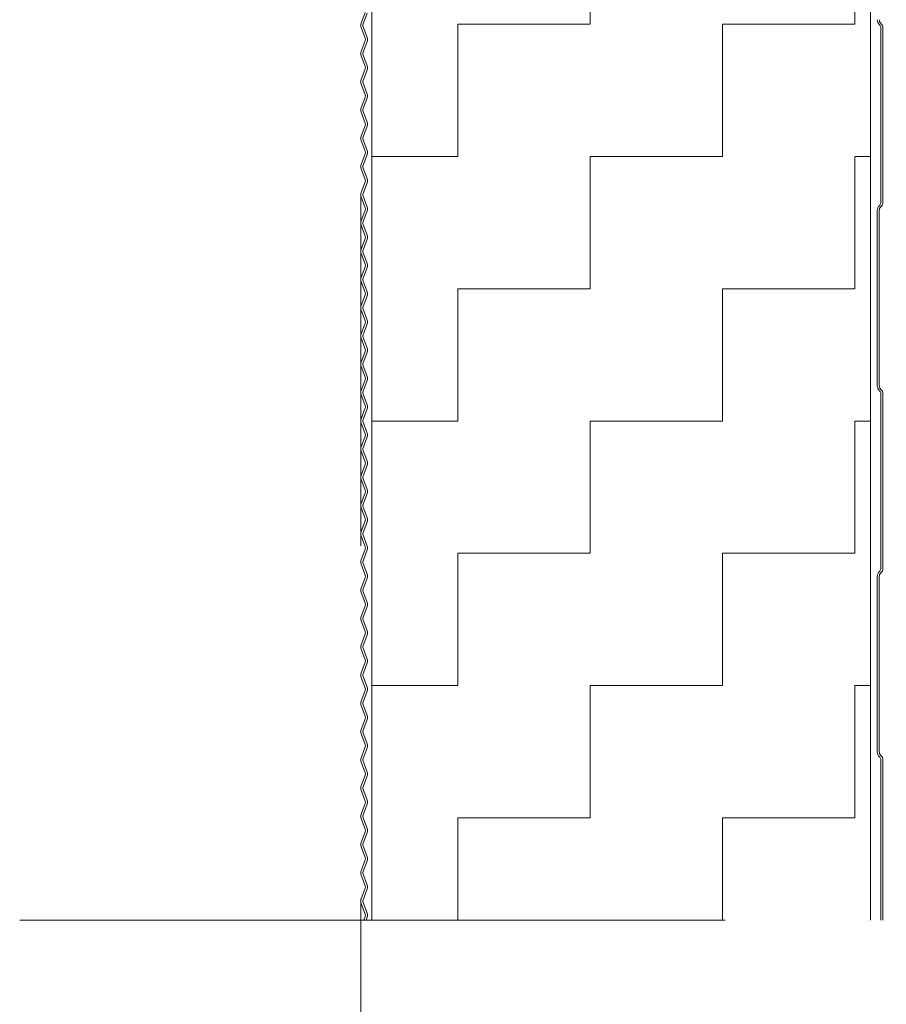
# Model space of a CAD drawing. Header units: metres. Extents: x 1314 to 1415, y -87 to -52.
# Tile 207 of 256: x 1400.501 to 1400.746, y -74.265 to -73.986. Entities that reach past the tile are written whole.
import ezdxf

# ---------------------------------------------------------------- set-up
doc = ezdxf.new("R2010")
doc.units = ezdxf.units.M
for name, pattern in [('AUSGEZOGEN', [0]), ('PUNKT2_S9', [0.0015, 0, -0.0015]), ('STRICHLINIE2_S3', [0.275, 0.2, -0.075])]:
    doc.linetypes.add(name, pattern=pattern)
doc.layers.add('XR$9$_42143', color=7, linetype='Continuous')
doc.layers.add('XR$9$_42154', color=7, linetype='Continuous')
for name, color, linetype, lineweight in [('XR$9$Muster', 4, 'AUSGEZOGEN', 13), ('XR$9$Wand Mauerwerk nt', 7, 'AUSGEZOGEN', 25), ('XR$9$Wand Mauerwerk tr_1', 42, 'AUSGEZOGEN', 18)]:
    doc.layers.add(name, color=color, linetype=linetype, lineweight=lineweight)

msp = doc.modelspace()

# ---------------------------------------------------------------- hatches: boundary and pattern name
at = {"layer": 'XR$9$Muster', "linetype": 'AUSGEZOGEN', "lineweight": 13, "transparency": 33554687}
h = msp.add_hatch(dxfattribs=at)
h.set_pattern_fill('MUSTER', color=4, scale=0.0375, angle=90, style=0, pattern_type=2)
h.set_pattern_definition([(90, (-0.075, 0.075), (-0.0375, 0.0375), [0.0375, -0.0375]), (180, (-0.075, 0.075), (-0.0375, -0.0375), [0.0375, -0.0375])])
h.paths.add_polyline_path([(1400.74203, -74.24147), (1400.74203, -73.72037), (1400.60062, -73.72037), (1400.60062, -74.24147)], flags=0)

# ---------------------------------------------------------------- linework, layer by layer
at = {"layer": 'XR$9$_42143', "color": 30, "linetype": 'AUSGEZOGEN', "lineweight": 13, "transparency": 33554687}
for p, q in [((1400.59874, -73.98413), (1400.59753, -73.98746)), ((1400.59812, -73.98767), (1400.59933, -73.98435)), ((1400.59753, -73.98814), (1400.59874, -73.99146)), ((1400.59933, -73.99124), (1400.59812, -73.98792)), ((1400.7445, -73.98761), (1400.74461, -73.98772)), ((1400.745, -73.98733), (1400.74489, -73.98722)), ((1400.74492, -73.98846), (1400.74492, -74.03802)), ((1400.74547, -74.03802), (1400.74547, -73.98846)), ((1400.59874, -73.99214), (1400.59753, -73.99546)), ((1400.59812, -73.99568), (1400.59933, -73.99236)), ((1400.59753, -73.99615), (1400.59874, -73.99947)), ((1400.59933, -73.99925), (1400.59812, -73.99593)), ((1400.59874, -74.00015), (1400.59753, -74.00347)), ((1400.59812, -74.00369), (1400.59933, -74.00037)), ((1400.59753, -74.00416), (1400.59874, -74.00748)), ((1400.59933, -74.00726), (1400.59812, -74.00394)), ((1400.59874, -74.00816), (1400.59753, -74.01148)), ((1400.59812, -74.0117), (1400.59933, -74.00838)), ((1400.59753, -74.01216), (1400.59874, -74.01549)), ((1400.59933, -74.01527), (1400.59812, -74.01195)), ((1400.59874, -74.01617), (1400.59753, -74.01949)), ((1400.59812, -74.01971), (1400.59933, -74.01638)), ((1400.59753, -74.02017), (1400.59874, -74.02349)), ((1400.59933, -74.02328), (1400.59812, -74.01996)), ((1400.59874, -74.02418), (1400.59753, -74.0275)), ((1400.59812, -74.02771), (1400.59933, -74.02439)), ((1400.59753, -74.02818), (1400.59874, -74.0315)), ((1400.59933, -74.03129), (1400.59812, -74.02797)), ((1400.59874, -74.03219), (1400.59753, -74.03551)), ((1400.59812, -74.03572), (1400.59933, -74.0324)), ((1400.59753, -74.03619), (1400.59874, -74.03951)), ((1400.59933, -74.0393), (1400.59812, -74.03598)), ((1400.59874, -74.0402), (1400.59753, -74.04352)), ((1400.59812, -74.04373), (1400.59933, -74.04041)), ((1400.74392, -74.04028), (1400.74392, -74.08996)), ((1400.74447, -74.08996), (1400.74447, -74.04028)), ((1400.74461, -74.03876), (1400.7445, -74.03886)), ((1400.74489, -74.03925), (1400.745, -74.03915)), ((1400.59933, -74.04731), (1400.59812, -74.04398)), ((1400.59753, -74.0442), (1400.59874, -74.04752)), ((1400.59874, -74.0482), (1400.59753, -74.05152)), ((1400.59812, -74.05174), (1400.59933, -74.04842)), ((1400.59753, -74.05221), (1400.59874, -74.05553)), ((1400.59933, -74.05531), (1400.59812, -74.05199)), ((1400.59874, -74.05621), (1400.59753, -74.05953)), ((1400.59812, -74.05975), (1400.59933, -74.05643)), ((1400.59753, -74.06022), (1400.59874, -74.06354)), ((1400.59933, -74.06332), (1400.59812, -74.06)), ((1400.59874, -74.06422), (1400.59753, -74.06754)), ((1400.59812, -74.06776), (1400.59933, -74.06444)), ((1400.59753, -74.06823), (1400.59874, -74.07155)), ((1400.59933, -74.07133), (1400.59812, -74.06801)), ((1400.59874, -74.07223), (1400.59753, -74.07555)), ((1400.59812, -74.07577), (1400.59933, -74.07245)), ((1400.59753, -74.07623), (1400.59874, -74.07956)), ((1400.59933, -74.07934), (1400.59812, -74.07602)), ((1400.59874, -74.08024), (1400.59753, -74.08356)), ((1400.59812, -74.08377), (1400.59933, -74.08045)), ((1400.59753, -74.08424), (1400.59874, -74.08756)), ((1400.59933, -74.08735), (1400.59812, -74.08403)), ((1400.59874, -74.08825), (1400.59753, -74.09157)), ((1400.59812, -74.09178), (1400.59933, -74.08846)), ((1400.7445, -74.09137), (1400.74461, -74.09148)), ((1400.745, -74.09109), (1400.74489, -74.09099)), ((1400.59753, -74.09225), (1400.59874, -74.09557)), ((1400.59933, -74.09536), (1400.59812, -74.09204)), ((1400.74492, -74.09222), (1400.74492, -74.14178)), ((1400.74547, -74.14178), (1400.74547, -74.09222)), ((1400.59874, -74.09626), (1400.59753, -74.09958)), ((1400.59812, -74.09979), (1400.59933, -74.09647)), ((1400.59753, -74.10026), (1400.59874, -74.10358)), ((1400.59933, -74.10337), (1400.59812, -74.10004)), ((1400.59874, -74.10426), (1400.59753, -74.10759)), ((1400.59812, -74.1078), (1400.59933, -74.10448)), ((1400.59753, -74.10827), (1400.59874, -74.11159)), ((1400.59933, -74.11137), (1400.59812, -74.10805)), ((1400.59874, -74.11227), (1400.59753, -74.11559)), ((1400.59812, -74.11581), (1400.59933, -74.11249)), ((1400.59753, -74.11628), (1400.59874, -74.1196)), ((1400.59933, -74.11938), (1400.59812, -74.11606)), ((1400.59874, -74.12028), (1400.59753, -74.1236)), ((1400.59812, -74.12382), (1400.59933, -74.1205)), ((1400.59753, -74.12429), (1400.59874, -74.12761)), ((1400.59933, -74.12739), (1400.59812, -74.12407)), ((1400.59874, -74.12829), (1400.59753, -74.13161)), ((1400.59812, -74.13183), (1400.59933, -74.12851)), ((1400.59753, -74.13229), (1400.59874, -74.13562)), ((1400.59933, -74.1354), (1400.59812, -74.13208)), ((1400.59874, -74.1363), (1400.59753, -74.13962)), ((1400.59812, -74.13984), (1400.59933, -74.13651)), ((1400.59753, -74.1403), (1400.59874, -74.14362)), ((1400.59933, -74.14341), (1400.59812, -74.14009)), ((1400.59874, -74.14431), (1400.59753, -74.14763)), ((1400.59812, -74.14784), (1400.59933, -74.14452)), ((1400.74392, -74.14404), (1400.74392, -74.19372)), ((1400.74447, -74.19372), (1400.74447, -74.14404)), ((1400.74461, -74.14252), (1400.7445, -74.14263)), ((1400.74489, -74.14302), (1400.745, -74.14291)), ((1400.59753, -74.14831), (1400.59874, -74.15163)), ((1400.59933, -74.15142), (1400.59812, -74.1481)), ((1400.59874, -74.15232), (1400.59753, -74.15564)), ((1400.59812, -74.15585), (1400.59933, -74.15253)), ((1400.59753, -74.15632), (1400.59874, -74.15964)), ((1400.59933, -74.15943), (1400.59812, -74.15611)), ((1400.59874, -74.16033), (1400.59753, -74.16365)), ((1400.59812, -74.16386), (1400.59933, -74.16054)), ((1400.59933, -74.16744), (1400.59812, -74.16411)), ((1400.59753, -74.16433), (1400.59874, -74.16765)), ((1400.59874, -74.16833), (1400.59753, -74.17165)), ((1400.59812, -74.17187), (1400.59933, -74.16855)), ((1400.59753, -74.17234), (1400.59874, -74.17566)), ((1400.59933, -74.17544), (1400.59812, -74.17212)), ((1400.59874, -74.17634), (1400.59753, -74.17966)), ((1400.59812, -74.17988), (1400.59933, -74.17656)), ((1400.59753, -74.18035), (1400.59874, -74.18367)), ((1400.59933, -74.18345), (1400.59812, -74.18013)), ((1400.59874, -74.18435), (1400.59753, -74.18767)), ((1400.59812, -74.18789), (1400.59933, -74.18457)), ((1400.59753, -74.18836), (1400.59874, -74.19168)), ((1400.59933, -74.19146), (1400.59812, -74.18814)), ((1400.59874, -74.19236), (1400.59753, -74.19568)), ((1400.59812, -74.1959), (1400.59933, -74.19257)), ((1400.745, -74.19486), (1400.74489, -74.19475)), ((1400.59753, -74.19636), (1400.59874, -74.19968)), ((1400.59933, -74.19947), (1400.59812, -74.19615)), ((1400.7445, -74.19514), (1400.74461, -74.19525)), ((1400.74492, -74.19599), (1400.74492, -74.24147)), ((1400.74547, -74.24147), (1400.74547, -74.19599)), ((1400.59874, -74.20037), (1400.59753, -74.20369)), ((1400.59812, -74.2039), (1400.59933, -74.20058)), ((1400.59753, -74.20437), (1400.59874, -74.20769)), ((1400.59933, -74.20748), (1400.59812, -74.20416)), ((1400.59874, -74.20838), (1400.59753, -74.2117)), ((1400.59812, -74.21191), (1400.59933, -74.20859)), ((1400.59753, -74.21238), (1400.59874, -74.2157)), ((1400.59933, -74.21549), (1400.59812, -74.21217)), ((1400.59874, -74.21639), (1400.59753, -74.21971)), ((1400.59812, -74.21992), (1400.59933, -74.2166)), ((1400.59753, -74.22039), (1400.59874, -74.22371)), ((1400.59933, -74.2235), (1400.59812, -74.22017)), ((1400.59874, -74.22439), (1400.59753, -74.22772)), ((1400.59812, -74.22793), (1400.59933, -74.22461)), ((1400.59933, -74.2315), (1400.59812, -74.22818)), ((1400.59753, -74.2284), (1400.59874, -74.23172)), ((1400.59874, -74.2324), (1400.59753, -74.23572)), ((1400.59812, -74.23594), (1400.59933, -74.23262)), ((1400.59753, -74.23641), (1400.59874, -74.23973)), ((1400.59933, -74.23951), (1400.59812, -74.23619)), ((1400.59874, -74.24041), (1400.59835, -74.24147)), ((1400.59902, -74.24147), (1400.59933, -74.24063))]:
    msp.add_line(p, q, dxfattribs=at)
for centre, radius, start, end in [((1400.59847, -73.9878), 0.001, 160.0189, 199.9791), ((1400.59847, -73.9878), 0.00037, 160.0189, 199.9791), ((1400.74592, -73.9862), 0.002, 180, 225), ((1400.74592, -73.9862), 0.00145, 180, 225), ((1400.74387, -73.98846), 0.00105, 0, 45), ((1400.74387, -73.98846), 0.0016, 0, 45), ((1400.5978, -73.9918), 0.001, 340.0189, 19.9791), ((1400.5978, -73.9918), 0.00163, 340.0189, 19.9791), ((1400.59847, -73.99581), 0.001, 160.0189, 199.9791), ((1400.59847, -73.99581), 0.00037, 160.0189, 199.9791), ((1400.5978, -73.99981), 0.00163, 340.0189, 19.9791), ((1400.5978, -73.99981), 0.001, 340.0189, 19.9791), ((1400.59847, -74.00381), 0.001, 160.0189, 199.9791), ((1400.59847, -74.00381), 0.00037, 160.0189, 199.9791), ((1400.5978, -74.00782), 0.001, 340.0189, 19.9791), ((1400.5978, -74.00782), 0.00163, 340.0189, 19.9791), ((1400.59847, -74.01182), 0.001, 160.0189, 199.9791), ((1400.59847, -74.01182), 0.00037, 160.0189, 199.9791), ((1400.5978, -74.01583), 0.001, 340.0189, 19.9791), ((1400.5978, -74.01583), 0.001, 340.0189, 19.9791), ((1400.5978, -74.01583), 0.00163, 340.0189, 19.9791), ((1400.5978, -74.01583), 0.00163, 340.0189, 19.9791), ((1400.59847, -74.01983), 0.001, 160.0189, 199.9791), ((1400.59847, -74.01983), 0.00037, 160.0189, 199.9791), ((1400.5978, -74.02384), 0.001, 340.0189, 19.9791), ((1400.5978, -74.02384), 0.00163, 340.0189, 19.9791), ((1400.59847, -74.02784), 0.001, 160.0189, 199.9791), ((1400.59847, -74.02784), 0.00037, 160.0189, 199.9791), ((1400.5978, -74.03185), 0.001, 340.0189, 19.9791), ((1400.5978, -74.03185), 0.001, 340.0189, 19.9791), ((1400.5978, -74.03185), 0.00163, 340.0189, 19.9791), ((1400.5978, -74.03185), 0.00163, 340.0189, 19.9791), ((1400.59847, -74.03585), 0.001, 160.0189, 199.9791), ((1400.59847, -74.03585), 0.00037, 160.0189, 199.9791), ((1400.74387, -74.03802), 0.00105, 315, 0), ((1400.74387, -74.03802), 0.0016, 315, 0), ((1400.5978, -74.03985), 0.001, 340.0189, 19.9791), ((1400.5978, -74.03985), 0.00163, 340.0189, 19.9791), ((1400.74592, -74.04028), 0.002, 135, 180), ((1400.74592, -74.04028), 0.00145, 135, 180), ((1400.59847, -74.04386), 0.001, 160.0189, 199.9791), ((1400.59847, -74.04386), 0.00037, 160.0189, 199.9791), ((1400.5978, -74.04786), 0.001, 340.0189, 19.9791), ((1400.5978, -74.04786), 0.001, 340.0189, 19.9791), ((1400.5978, -74.04786), 0.00163, 340.0189, 19.9791), ((1400.5978, -74.04786), 0.00163, 340.0189, 19.9791), ((1400.59847, -74.05187), 0.001, 160.0189, 199.9791), ((1400.59847, -74.05187), 0.00037, 160.0189, 199.9791), ((1400.5978, -74.05587), 0.001, 340.0189, 19.9791), ((1400.5978, -74.05587), 0.00163, 340.0189, 19.9791), ((1400.59847, -74.05988), 0.001, 160.0189, 199.9791), ((1400.59847, -74.05988), 0.00037, 160.0189, 199.9791), ((1400.5978, -74.06388), 0.001, 340.0189, 19.9791), ((1400.5978, -74.06388), 0.001, 340.0189, 19.9791), ((1400.5978, -74.06388), 0.00163, 340.0189, 19.9791), ((1400.5978, -74.06388), 0.00163, 340.0189, 19.9791), ((1400.59847, -74.06788), 0.001, 160.0189, 199.9791), ((1400.59847, -74.06788), 0.00037, 160.0189, 199.9791), ((1400.5978, -74.07189), 0.001, 340.0189, 19.9791), ((1400.5978, -74.07189), 0.00163, 340.0189, 19.9791), ((1400.59847, -74.07589), 0.001, 160.0189, 199.9791), ((1400.59847, -74.07589), 0.00037, 160.0189, 199.9791), ((1400.5978, -74.0799), 0.001, 340.0189, 19.9791), ((1400.5978, -74.0799), 0.00163, 340.0189, 19.9791), ((1400.59847, -74.0839), 0.001, 160.0189, 199.9791), ((1400.59847, -74.0839), 0.00037, 160.0189, 199.9791), ((1400.5978, -74.08791), 0.001, 340.0189, 19.9791), ((1400.5978, -74.08791), 0.00163, 340.0189, 19.9791), ((1400.74592, -74.08996), 0.002, 180, 225), ((1400.74592, -74.08996), 0.00145, 180, 225), ((1400.74387, -74.09222), 0.00105, 0, 45), ((1400.74387, -74.09222), 0.0016, 0, 45), ((1400.59847, -74.09191), 0.001, 160.0189, 199.9791), ((1400.59847, -74.09191), 0.00037, 160.0189, 199.9791), ((1400.5978, -74.09591), 0.001, 340.0189, 19.9791), ((1400.5978, -74.09591), 0.00163, 340.0189, 19.9791), ((1400.59847, -74.09992), 0.001, 160.0189, 199.9791), ((1400.59847, -74.09992), 0.00037, 160.0189, 199.9791), ((1400.5978, -74.10392), 0.001, 340.0189, 19.9791), ((1400.5978, -74.10392), 0.00163, 340.0189, 19.9791), ((1400.59847, -74.10793), 0.001, 160.0189, 199.9791), ((1400.59847, -74.10793), 0.00037, 160.0189, 199.9791), ((1400.5978, -74.11193), 0.001, 340.0189, 19.9791), ((1400.5978, -74.11193), 0.00163, 340.0189, 19.9791), ((1400.59847, -74.11594), 0.001, 160.0189, 199.9791), ((1400.59847, -74.11594), 0.00037, 160.0189, 199.9791), ((1400.5978, -74.11994), 0.00163, 340.0189, 19.9791), ((1400.5978, -74.11994), 0.001, 340.0189, 19.9791), ((1400.59847, -74.12394), 0.001, 160.0189, 199.9791), ((1400.59847, -74.12394), 0.00037, 160.0189, 199.9791), ((1400.5978, -74.12795), 0.001, 340.0189, 19.9791), ((1400.5978, -74.12795), 0.00163, 340.0189, 19.9791), ((1400.59847, -74.13195), 0.001, 160.0189, 199.9791), ((1400.59847, -74.13195), 0.00037, 160.0189, 199.9791), ((1400.5978, -74.13596), 0.001, 340.0189, 19.9791), ((1400.5978, -74.13596), 0.00163, 340.0189, 19.9791), ((1400.59847, -74.13996), 0.001, 160.0189, 199.9791), ((1400.59847, -74.13996), 0.00037, 160.0189, 199.9791), ((1400.74387, -74.14178), 0.00105, 315, 0), ((1400.74387, -74.14178), 0.0016, 315, 0), ((1400.5978, -74.14397), 0.001, 340.0189, 19.9791), ((1400.5978, -74.14397), 0.001, 340.0189, 19.9791), ((1400.5978, -74.14397), 0.00163, 340.0189, 19.9791), ((1400.5978, -74.14397), 0.00163, 340.0189, 19.9791), ((1400.74592, -74.14404), 0.002, 135, 180), ((1400.74592, -74.14404), 0.00145, 135, 180), ((1400.59847, -74.14797), 0.001, 160.0189, 199.9791), ((1400.59847, -74.14797), 0.00037, 160.0189, 199.9791), ((1400.5978, -74.15197), 0.001, 340.0189, 19.9791), ((1400.5978, -74.15197), 0.00163, 340.0189, 19.9791), ((1400.59847, -74.15598), 0.001, 160.0189, 199.9791), ((1400.59847, -74.15598), 0.00037, 160.0189, 199.9791), ((1400.5978, -74.15998), 0.001, 340.0189, 19.9791), ((1400.5978, -74.15998), 0.001, 340.0189, 19.9791), ((1400.5978, -74.15998), 0.00163, 340.0189, 19.9791), ((1400.5978, -74.15998), 0.00163, 340.0189, 19.9791), ((1400.59847, -74.16399), 0.001, 160.0189, 199.9791), ((1400.59847, -74.16399), 0.00037, 160.0189, 199.9791), ((1400.5978, -74.16799), 0.001, 340.0189, 19.9791), ((1400.5978, -74.16799), 0.00163, 340.0189, 19.9791), ((1400.59847, -74.172), 0.001, 160.0189, 199.9791), ((1400.59847, -74.172), 0.00037, 160.0189, 199.9791), ((1400.5978, -74.176), 0.001, 340.0189, 19.9791), ((1400.5978, -74.176), 0.001, 340.0189, 19.9791), ((1400.5978, -74.176), 0.00163, 340.0189, 19.9791), ((1400.5978, -74.176), 0.00163, 340.0189, 19.9791), ((1400.59847, -74.18), 0.001, 160.0189, 199.9791), ((1400.59847, -74.18), 0.00037, 160.0189, 199.9791), ((1400.5978, -74.18401), 0.00163, 340.0189, 19.9791), ((1400.5978, -74.18401), 0.001, 340.0189, 19.9791), ((1400.59847, -74.18801), 0.001, 160.0189, 199.9791), ((1400.59847, -74.18801), 0.00037, 160.0189, 199.9791), ((1400.5978, -74.19202), 0.001, 340.0189, 19.9791), ((1400.5978, -74.19202), 0.001, 340.0189, 19.9791), ((1400.5978, -74.19202), 0.00163, 340.0189, 19.9791), ((1400.5978, -74.19202), 0.00163, 340.0189, 19.9791), ((1400.74592, -74.19372), 0.002, 180, 225), ((1400.74592, -74.19372), 0.00145, 180, 225), ((1400.59847, -74.19602), 0.001, 160.0189, 199.9791), ((1400.59847, -74.19602), 0.00037, 160.0189, 199.9791), ((1400.74387, -74.19599), 0.00105, 0, 45), ((1400.74387, -74.19599), 0.0016, 0, 45), ((1400.5978, -74.20003), 0.001, 340.0189, 19.9791), ((1400.5978, -74.20003), 0.00163, 340.0189, 19.9791), ((1400.59847, -74.20403), 0.001, 160.0189, 199.9791), ((1400.59847, -74.20403), 0.00037, 160.0189, 199.9791), ((1400.5978, -74.20804), 0.001, 340.0189, 19.9791), ((1400.5978, -74.20804), 0.00163, 340.0189, 19.9791), ((1400.59847, -74.21204), 0.001, 160.0189, 199.9791), ((1400.59847, -74.21204), 0.00037, 160.0189, 199.9791), ((1400.5978, -74.21604), 0.001, 340.0189, 19.9791), ((1400.5978, -74.21604), 0.00163, 340.0189, 19.9791), ((1400.59847, -74.22005), 0.001, 160.0189, 199.9791), ((1400.59847, -74.22005), 0.00037, 160.0189, 199.9791), ((1400.5978, -74.22405), 0.001, 340.0189, 19.9791), ((1400.5978, -74.22405), 0.00163, 340.0189, 19.9791), ((1400.59847, -74.22806), 0.001, 160.0189, 199.9791), ((1400.59847, -74.22806), 0.00037, 160.0189, 199.9791), ((1400.5978, -74.23206), 0.001, 340.0189, 19.9791), ((1400.5978, -74.23206), 0.00163, 340.0189, 19.9791), ((1400.59847, -74.23607), 0.001, 160.0189, 199.9791), ((1400.59847, -74.23607), 0.00037, 160.0189, 199.9791), ((1400.5978, -74.24007), 0.001, 340.0189, 19.9791), ((1400.5978, -74.24007), 0.00163, 340.0189, 19.9791)]:
    msp.add_arc(centre, radius, start, end, dxfattribs=at)
at = {"layer": 'XR$9$_42154', "color": 51, "linetype": 'AUSGEZOGEN', "lineweight": 13, "transparency": 33554687}
for p, q in [((1400.59933, -73.98435), (1400.59812, -73.98767)), ((1400.59812, -73.98792), (1400.59933, -73.99124)), ((1400.74461, -73.98772), (1400.7445, -73.98761)), ((1400.74492, -74.03802), (1400.74492, -73.98846)), ((1400.59933, -73.99236), (1400.59812, -73.99568)), ((1400.59812, -73.99593), (1400.59933, -73.99925)), ((1400.59933, -74.00037), (1400.59812, -74.00369)), ((1400.59812, -74.00394), (1400.59933, -74.00726)), ((1400.59933, -74.00838), (1400.59812, -74.0117)), ((1400.59812, -74.01195), (1400.59933, -74.01527)), ((1400.59933, -74.01638), (1400.59812, -74.01971)), ((1400.59812, -74.01996), (1400.59933, -74.02328)), ((1400.59933, -74.02439), (1400.59812, -74.02771)), ((1400.59812, -74.02797), (1400.59933, -74.03129)), ((1400.59933, -74.0324), (1400.59812, -74.03572)), ((1400.59812, -74.03598), (1400.59933, -74.0393)), ((1400.59933, -74.04041), (1400.59812, -74.04373)), ((1400.74392, -74.08996), (1400.74392, -74.04028)), ((1400.7445, -74.03886), (1400.74461, -74.03876)), ((1400.59812, -74.04398), (1400.59933, -74.04731)), ((1400.59933, -74.04842), (1400.59812, -74.05174)), ((1400.59812, -74.05199), (1400.59933, -74.05531)), ((1400.59933, -74.05643), (1400.59812, -74.05975)), ((1400.59812, -74.06), (1400.59933, -74.06332)), ((1400.59933, -74.06444), (1400.59812, -74.06776)), ((1400.59812, -74.06801), (1400.59933, -74.07133)), ((1400.59933, -74.07245), (1400.59812, -74.07577)), ((1400.59812, -74.07602), (1400.59933, -74.07934)), ((1400.59933, -74.08045), (1400.59812, -74.08377)), ((1400.59812, -74.08403), (1400.59933, -74.08735)), ((1400.59933, -74.08846), (1400.59812, -74.09178)), ((1400.74461, -74.09148), (1400.7445, -74.09137)), ((1400.59812, -74.09204), (1400.59933, -74.09536)), ((1400.74492, -74.14178), (1400.74492, -74.09222)), ((1400.59933, -74.09647), (1400.59812, -74.09979)), ((1400.59812, -74.10004), (1400.59933, -74.10337)), ((1400.59933, -74.10448), (1400.59812, -74.1078)), ((1400.59812, -74.10805), (1400.59933, -74.11137)), ((1400.59933, -74.11249), (1400.59812, -74.11581)), ((1400.59812, -74.11606), (1400.59933, -74.11938)), ((1400.59933, -74.1205), (1400.59812, -74.12382)), ((1400.59812, -74.12407), (1400.59933, -74.12739)), ((1400.59933, -74.12851), (1400.59812, -74.13183)), ((1400.59812, -74.13208), (1400.59933, -74.1354)), ((1400.59933, -74.13651), (1400.59812, -74.13984)), ((1400.59812, -74.14009), (1400.59933, -74.14341)), ((1400.59933, -74.14452), (1400.59812, -74.14784)), ((1400.74392, -74.19372), (1400.74392, -74.14404)), ((1400.7445, -74.14263), (1400.74461, -74.14252)), ((1400.59812, -74.1481), (1400.59933, -74.15142)), ((1400.59933, -74.15253), (1400.59812, -74.15585)), ((1400.59812, -74.15611), (1400.59933, -74.15943)), ((1400.59933, -74.16054), (1400.59812, -74.16386)), ((1400.59812, -74.16411), (1400.59933, -74.16744)), ((1400.59933, -74.16855), (1400.59812, -74.17187)), ((1400.59812, -74.17212), (1400.59933, -74.17544)), ((1400.59933, -74.17656), (1400.59812, -74.17988)), ((1400.59812, -74.18013), (1400.59933, -74.18345)), ((1400.59933, -74.18457), (1400.59812, -74.18789)), ((1400.59812, -74.18814), (1400.59933, -74.19146)), ((1400.59933, -74.19257), (1400.59812, -74.1959)), ((1400.59812, -74.19615), (1400.59933, -74.19947)), ((1400.74461, -74.19525), (1400.7445, -74.19514)), ((1400.74492, -74.24147), (1400.74492, -74.19599)), ((1400.59933, -74.20058), (1400.59812, -74.2039)), ((1400.59812, -74.20416), (1400.59933, -74.20748)), ((1400.59933, -74.20859), (1400.59812, -74.21191)), ((1400.59812, -74.21217), (1400.59933, -74.21549)), ((1400.59933, -74.2166), (1400.59812, -74.21992)), ((1400.59812, -74.22017), (1400.59933, -74.2235)), ((1400.59933, -74.22461), (1400.59812, -74.22793)), ((1400.59812, -74.22818), (1400.59933, -74.2315)), ((1400.59933, -74.23262), (1400.59812, -74.23594)), ((1400.59812, -74.23619), (1400.59933, -74.23951)), ((1400.59933, -74.24063), (1400.59902, -74.24147))]:
    msp.add_line(p, q, dxfattribs=at)
at = {"layer": 'XR$9$_42154', "color": 7, "linetype": 'STRICHLINIE2_S3', "lineweight": 13, "transparency": 33554687}
msp.add_line((1400.50082, -74.24147), (1400.99082, -74.24147), dxfattribs=at)
msp.add_line((1400.50082, -74.24147), (1400.99082, -74.24147), dxfattribs=at)
at = {"layer": 'XR$9$_42154', "color": 51, "linetype": 'AUSGEZOGEN', "lineweight": 13, "transparency": 33554687}
for centre, radius, start, end in [((1400.59847, -73.9878), 0.00037, 160.0189, 199.9791), ((1400.74592, -73.9862), 0.002, 180, 225), ((1400.74387, -73.98846), 0.00105, 0, 45), ((1400.5978, -73.9918), 0.00163, 340.0189, 19.9791), ((1400.59847, -73.99581), 0.00037, 160.0189, 199.9791), ((1400.5978, -73.99981), 0.00163, 340.0189, 19.9791), ((1400.59847, -74.00381), 0.00037, 160.0189, 199.9791), ((1400.5978, -74.00782), 0.00163, 340.0189, 19.9791), ((1400.59847, -74.01182), 0.00037, 160.0189, 199.9791), ((1400.5978, -74.01583), 0.00163, 340.0189, 19.9791), ((1400.5978, -74.01583), 0.00163, 340.0189, 19.9791), ((1400.59847, -74.01983), 0.00037, 160.0189, 199.9791), ((1400.5978, -74.02384), 0.00163, 340.0189, 19.9791), ((1400.59847, -74.02784), 0.00037, 160.0189, 199.9791), ((1400.5978, -74.03185), 0.00163, 340.0189, 19.9791), ((1400.5978, -74.03185), 0.00163, 340.0189, 19.9791), ((1400.59847, -74.03585), 0.00037, 160.0189, 199.9791), ((1400.74387, -74.03802), 0.00105, 315, 0), ((1400.5978, -74.03985), 0.00163, 340.0189, 19.9791), ((1400.74592, -74.04028), 0.002, 135, 180), ((1400.59847, -74.04386), 0.00037, 160.0189, 199.9791), ((1400.5978, -74.04786), 0.00163, 340.0189, 19.9791), ((1400.5978, -74.04786), 0.00163, 340.0189, 19.9791), ((1400.59847, -74.05187), 0.00037, 160.0189, 199.9791), ((1400.5978, -74.05587), 0.00163, 340.0189, 19.9791), ((1400.59847, -74.05988), 0.00037, 160.0189, 199.9791), ((1400.5978, -74.06388), 0.00163, 340.0189, 19.9791), ((1400.5978, -74.06388), 0.00163, 340.0189, 19.9791), ((1400.59847, -74.06788), 0.00037, 160.0189, 199.9791), ((1400.5978, -74.07189), 0.00163, 340.0189, 19.9791), ((1400.59847, -74.07589), 0.00037, 160.0189, 199.9791), ((1400.5978, -74.0799), 0.00163, 340.0189, 19.9791), ((1400.59847, -74.0839), 0.00037, 160.0189, 199.9791), ((1400.5978, -74.08791), 0.00163, 340.0189, 19.9791), ((1400.74592, -74.08996), 0.002, 180, 225), ((1400.74387, -74.09222), 0.00105, 0, 45), ((1400.59847, -74.09191), 0.00037, 160.0189, 199.9791), ((1400.5978, -74.09591), 0.00163, 340.0189, 19.9791), ((1400.59847, -74.09992), 0.00037, 160.0189, 199.9791), ((1400.5978, -74.10392), 0.00163, 340.0189, 19.9791), ((1400.59847, -74.10793), 0.00037, 160.0189, 199.9791), ((1400.5978, -74.11193), 0.00163, 340.0189, 19.9791), ((1400.59847, -74.11594), 0.00037, 160.0189, 199.9791), ((1400.5978, -74.11994), 0.00163, 340.0189, 19.9791), ((1400.59847, -74.12394), 0.00037, 160.0189, 199.9791), ((1400.5978, -74.12795), 0.00163, 340.0189, 19.9791), ((1400.59847, -74.13195), 0.00037, 160.0189, 199.9791), ((1400.5978, -74.13596), 0.00163, 340.0189, 19.9791), ((1400.59847, -74.13996), 0.00037, 160.0189, 199.9791), ((1400.74387, -74.14178), 0.00105, 315, 0), ((1400.5978, -74.14397), 0.00163, 340.0189, 19.9791), ((1400.5978, -74.14397), 0.00163, 340.0189, 19.9791), ((1400.74592, -74.14404), 0.002, 135, 180), ((1400.59847, -74.14797), 0.00037, 160.0189, 199.9791), ((1400.5978, -74.15197), 0.00163, 340.0189, 19.9791), ((1400.59847, -74.15598), 0.00037, 160.0189, 199.9791), ((1400.5978, -74.15998), 0.00163, 340.0189, 19.9791), ((1400.5978, -74.15998), 0.00163, 340.0189, 19.9791), ((1400.59847, -74.16399), 0.00037, 160.0189, 199.9791), ((1400.5978, -74.16799), 0.00163, 340.0189, 19.9791), ((1400.59847, -74.172), 0.00037, 160.0189, 199.9791), ((1400.5978, -74.176), 0.00163, 340.0189, 19.9791), ((1400.5978, -74.176), 0.00163, 340.0189, 19.9791), ((1400.59847, -74.18), 0.00037, 160.0189, 199.9791), ((1400.5978, -74.18401), 0.00163, 340.0189, 19.9791), ((1400.59847, -74.18801), 0.00037, 160.0189, 199.9791), ((1400.5978, -74.19202), 0.00163, 340.0189, 19.9791), ((1400.5978, -74.19202), 0.00163, 340.0189, 19.9791), ((1400.74592, -74.19372), 0.002, 180, 225), ((1400.59847, -74.19602), 0.00037, 160.0189, 199.9791), ((1400.74387, -74.19599), 0.00105, 0, 45), ((1400.5978, -74.20003), 0.00163, 340.0189, 19.9791), ((1400.59847, -74.20403), 0.00037, 160.0189, 199.9791), ((1400.5978, -74.20804), 0.00163, 340.0189, 19.9791), ((1400.59847, -74.21204), 0.00037, 160.0189, 199.9791), ((1400.5978, -74.21604), 0.00163, 340.0189, 19.9791), ((1400.59847, -74.22005), 0.00037, 160.0189, 199.9791), ((1400.5978, -74.22405), 0.00163, 340.0189, 19.9791), ((1400.59847, -74.22806), 0.00037, 160.0189, 199.9791), ((1400.5978, -74.23206), 0.00163, 340.0189, 19.9791), ((1400.59847, -74.23607), 0.00037, 160.0189, 199.9791), ((1400.5978, -74.24007), 0.00163, 340.0189, 19.9791)]:
    msp.add_arc(centre, radius, start, end, dxfattribs=at)
at = {"layer": 'XR$9$Wand Mauerwerk nt', "color": 7, "linetype": 'AUSGEZOGEN', "lineweight": 13, "transparency": 33554687}
for p, q in [((1400.74203, -73.3454), (1400.74203, -74.24147)), ((1400.60062, -73.72037), (1400.60062, -74.24147))]:
    msp.add_line(p, q, dxfattribs=at)
at = {"layer": 'XR$9$Wand Mauerwerk tr_1', "color": 52, "linetype": 'PUNKT2_S9', "lineweight": 13, "transparency": 33554687}
msp.add_line((1400.59747, -74.73537), (1400.59747, -73.35537), dxfattribs=at)

doc.saveas('drawing.dxf')
